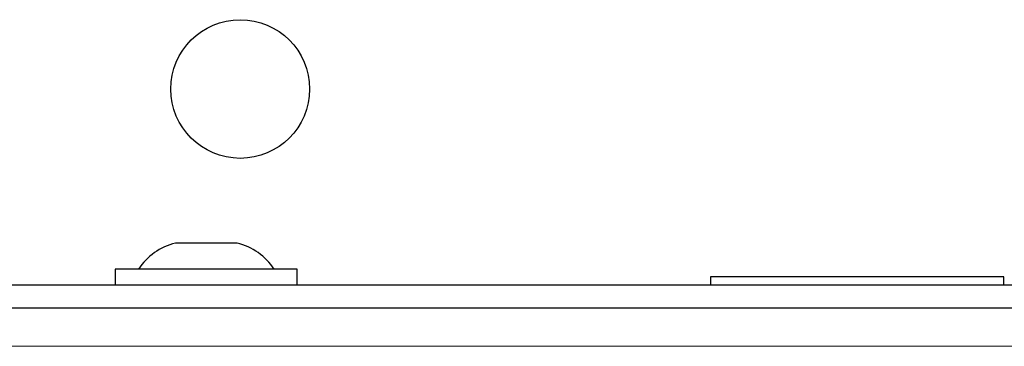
# Paper-space layout 'Blatt3' of a CAD drawing. Header units: millimetres. Extents: x 5 to 418, y 2 to 292.
# Tile 51 of 58: x 108.77 to 124.73, y 239.66 to 244.96. Entities that reach past the tile are written whole.
import ezdxf

# ---------------------------------------------------------------- set-up
doc = ezdxf.new("R2010")
doc.units = ezdxf.units.MM

psp = doc.layouts.new('Blatt3')

# ---------------------------------------------------------------- linework, layer by layer
at = {"color": 7, "linetype": 'Continuous', "lineweight": 25}
for p, q in [((112.2991, 241.3373), (111.2991, 241.3373)), ((110.3241, 240.9123), (110.3241, 240.6623)), ((113.2741, 240.9123), (110.3241, 240.9123)), ((113.2741, 240.6623), (113.2741, 240.9123)), ((119.9741, 240.7873), (119.9741, 240.6623)), ((119.9931, 240.7873), (119.9741, 240.7873)), ((124.7241, 240.7873), (119.9931, 240.7873)), ((124.7241, 240.6623), (124.7241, 240.7873)), ((57.0991, 240.6623), (137.5991, 240.6623)), ((57.0991, 240.2873), (137.5991, 240.2873))]:
    psp.add_line(p, q, dxfattribs=at)
at = {"color": 7, "linetype": 'Continuous', "lineweight": 18}
psp.add_line((136.0991, 239.6623), (58.5991, 239.6623), dxfattribs=at)
at = {"color": 7, "linetype": 'Continuous', "lineweight": 25}
psp.add_circle((112.3491, 243.8373), 1.125, dxfattribs=at)
for centre, start, end in [((111.5366, 240.366), 103.74131, 146.88111), ((112.0616, 240.366), 33.11889, 76.25869)]:
    psp.add_arc(centre, 1, start, end, dxfattribs=at)

doc.saveas('drawing.dxf')
